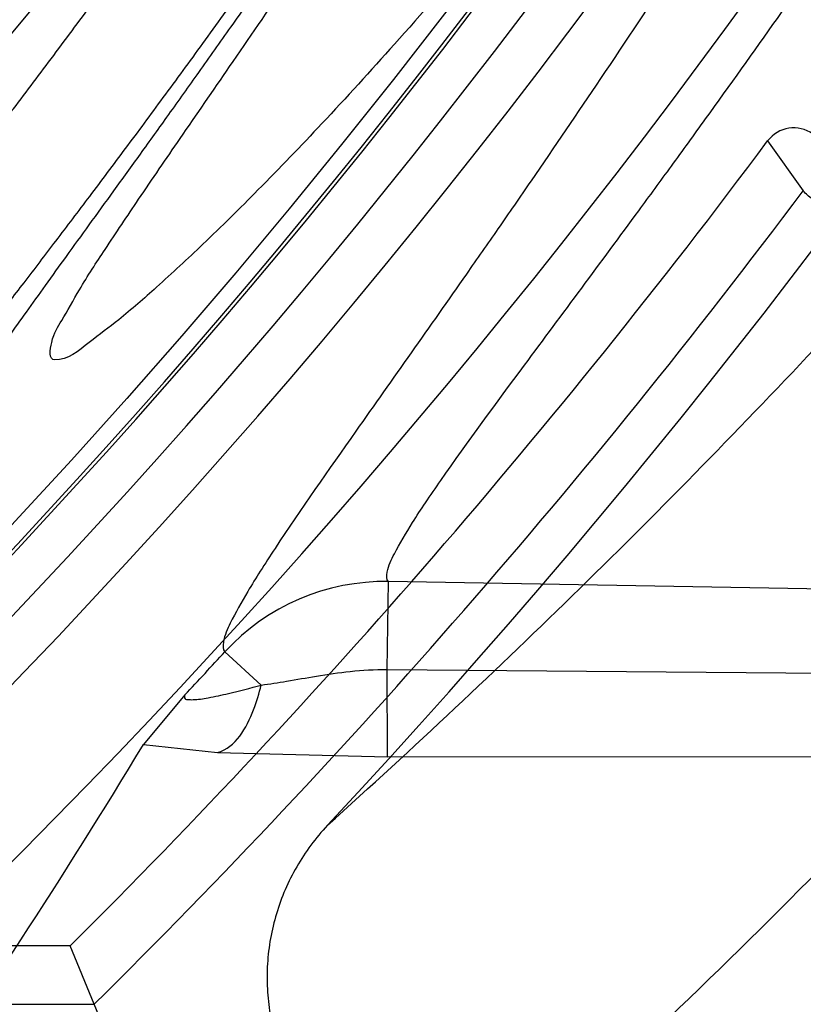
# Model space of a CAD drawing. Header units: millimetres. Extents: x 0 to 297, y 0 to 210.
# Tile 21 of 256: x 145.1869 to 145.2374, y 90.7348 to 90.7984. Entities that reach past the tile are written whole.
import ezdxf

# ---------------------------------------------------------------- set-up
doc = ezdxf.new("R2010")
doc.units = ezdxf.units.MM
doc.header["$LTSCALE"] = 16.335
doc.layers.get('0').update_dxf_attribs({"linetype": 'CONTINUOUS'})
for name, color, linetype in [('01_GLOBAL', 7, 'CONTINUOUS'), ('INTFCLR_1', 7, 'CONTINUOUS'), ('INTFCLR_144815', 7, 'CONTINUOUS')]:
    doc.layers.add(name, color=color, linetype=linetype)

msp = doc.modelspace()

# ---------------------------------------------------------------- linework, layer by layer
at = {"color": 7, "linetype": 'Continuous'}
msp.add_circle((145.8748034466, 92.1344639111), 2.66, dxfattribs=at)
at = {"color": 9, "linetype": 'Continuous'}
msp.add_arc((145.8748034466, 92.1344639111), 2.6259090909, 182.9674534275, 267.0325465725, dxfattribs=at)
at = {"layer": '01_GLOBAL', "color": 7, "linetype": 'Continuous'}
msp.add_circle((145.8748034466, 92.1344639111), 2.695, dxfattribs=at)
at = {"layer": 'INTFCLR_1', "color": 6, "linetype": 'Continuous'}
for radius in [0.4224162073, 0.4014439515]:
    msp.add_arc((144.8596077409, 91.07026820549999), radius, 270, 90.00000002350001, dxfattribs=at)
for points, knots in [([(145.1350652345, 91.37126820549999), (145.1342109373, 91.37126820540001), (145.1357546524, 91.3683275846), (145.1370803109, 91.3667054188), (145.1392467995, 91.36385886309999), (145.1419201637, 91.3606392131), (145.145337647, 91.3565301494), (145.149332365, 91.3517583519), (145.1536170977, 91.34656836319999), (145.1578478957, 91.34135293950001), (145.1617862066, 91.3363852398), (145.1654017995, 91.331722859), (145.1686896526, 91.3273862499), (145.1716611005, 91.3233823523), (145.1743369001, 91.31970203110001), (145.176743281, 91.3163294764), (145.1789048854, 91.31324522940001), (145.1808385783, 91.31044103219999), (145.1825660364, 91.30789847), (145.1841084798, 91.3055965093), (145.185490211, 91.3035084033), (145.1867189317, 91.3016307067), (145.1878098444, 91.2999462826), (145.1887779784, 91.29843766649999), (145.1896459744, 91.2970737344), (145.1906214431, 91.2955292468), (145.191753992, 91.2937193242), (145.1928766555, 91.2919021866), (145.1938510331, 91.29030917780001), (145.1946912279, 91.28892487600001), (145.1956155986, 91.28738878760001), (145.1966371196, 91.28567497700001), (145.1977643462, 91.2837631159), (145.1990081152, 91.2816272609), (145.2003754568, 91.2792470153), (145.201880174, 91.2765873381), (145.2035347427, 91.2736120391), (145.2053542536, 91.2702751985), (145.2073580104, 91.2665186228), (145.2095596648, 91.2622861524), (145.2119715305, 91.25751282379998), (145.214608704, 91.2521191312), (145.2174929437, 91.2459939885), (145.220642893, 91.2390035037), (145.2240752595, 91.2309767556), (145.227802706, 91.2217082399), (145.2318351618, 91.21090431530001), (145.2361179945, 91.19831684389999), (145.2403681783, 91.18429274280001), (145.2442872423, 91.16942297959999), (145.2476657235, 91.15438159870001), (145.2504753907, 91.1392991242), (145.2527156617, 91.12423526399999), (145.2543982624, 91.1091876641), (145.2555287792, 91.0941918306), (145.256117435, 91.079233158), (145.2561708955, 91.0643352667), (145.2556951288, 91.0494844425), (145.2546936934, 91.0346826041), (145.2531693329, 91.01994161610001), (145.2511191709, 91.00523180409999), (145.2485428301, 90.9905728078), (145.2454275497, 90.9759328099), (145.2417708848, 90.9613303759), (145.2376203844, 90.94696810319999), (145.2332204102, 90.9335438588), (145.2288852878, 90.92162630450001), (145.2248596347, 90.9114479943), (145.2211587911, 90.90270194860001), (145.2177663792, 90.89512937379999), (145.2146668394, 90.8885329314), (145.2118379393, 90.8827508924), (145.2092594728, 90.87766290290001), (145.2069119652, 90.8731710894), (145.2047820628, 90.869201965), (145.2028538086, 90.86569136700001), (145.2011073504, 90.8625761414), (145.1995253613, 90.8598041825), (145.1980916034, 90.85733143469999), (145.1967959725, 90.8551286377), (145.1956290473, 90.85316932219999), (145.1945782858, 90.85142412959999), (145.1936278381, 90.84986076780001), (145.1927650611, 90.8484539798), (145.1919665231, 90.8471621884), (145.1911689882, 90.845881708), (145.1903111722, 90.84451464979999), (145.1893416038, 90.842982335), (145.1882509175, 90.8412749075), (145.1870226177, 90.8393719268), (145.1856376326, 90.83725116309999), (145.1840803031, 90.8348962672), (145.1823329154, 90.83229124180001), (145.1803729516, 90.82941478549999), (145.1781781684, 90.82624664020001), (145.1757236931, 90.82276863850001), (145.1729902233, 90.8189712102), (145.1699514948, 90.8148382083), (145.1665806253, 90.81035527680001), (145.1628687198, 90.8055344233), (145.1588145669, 90.8003903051), (145.1544498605, 90.7949847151), (145.149996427, 90.78957611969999), (145.1458273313, 90.78459071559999), (145.1422457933, 90.7802896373), (145.1394492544, 90.7769290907), (145.1371773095, 90.773959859), (145.1358081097, 90.7722873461), (145.134193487, 90.7692682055), (145.1350652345, 90.7692682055)], [0, 0, 0, 0, 0.0038604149, 0.007501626, 0.0124785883, 0.0188917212, 0.0268498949, 0.0364677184, 0.0470694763, 0.05724446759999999, 0.0668187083, 0.0757144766, 0.08390537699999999, 0.0914099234, 0.09824517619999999, 0.1044667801, 0.1101313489, 0.1152642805, 0.1198589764, 0.1240215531, 0.1277856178, 0.1311734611, 0.1341617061, 0.1368541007, 0.1392736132, 0.1414672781, 0.1451087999, 0.148921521, 0.1511192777, 0.1535471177, 0.1562389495, 0.1592204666, 0.1625628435, 0.1662680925, 0.1703891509, 0.1749670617, 0.1800766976, 0.185772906, 0.1921414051, 0.1993155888, 0.2073311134, 0.2163077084, 0.2264451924, 0.2379233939, 0.2509534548, 0.2658909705, 0.2830621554, 0.3030578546, 0.3259639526, 0.3492662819, 0.3725305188, 0.395610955, 0.4185782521, 0.4413347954, 0.4640172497, 0.4865192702, 0.5089682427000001, 0.5313242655, 0.5536477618, 0.5759939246, 0.5982772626, 0.6207472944, 0.6432362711, 0.6658996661, 0.6887559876, 0.7107777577, 0.7297237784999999, 0.7460531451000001, 0.7602331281, 0.7726347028, 0.7835467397, 0.7931663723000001, 0.8017211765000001, 0.8093215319, 0.8160683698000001, 0.8220757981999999, 0.8274205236, 0.83220661, 0.8364980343, 0.8403367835, 0.8437547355, 0.8468031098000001, 0.8495420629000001, 0.8520223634, 0.8542604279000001, 0.8564046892, 0.8588391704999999, 0.8615533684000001, 0.8645986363, 0.8679945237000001, 0.8717882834, 0.8760445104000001, 0.8807522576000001, 0.8859628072, 0.8917731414, 0.8981681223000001, 0.9051985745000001, 0.9129160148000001, 0.9213486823, 0.930543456, 0.9404096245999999, 0.9509435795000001, 0.9619432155, 0.9720502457, 0.9803711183, 0.9870628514, 0.9922716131, 0.9960607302, 1, 1, 1, 1]), ([(145.1350652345, 90.7692682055), (145.1360387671, 90.7692682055), (145.1377271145, 90.77040596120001), (145.1403228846, 90.77196865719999), (145.1432989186, 90.7741311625), (145.1469787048, 90.7769487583), (145.1513602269, 90.78054609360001), (145.156189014, 90.78473927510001), (145.1610884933, 90.78922212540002), (145.16571304, 90.7936532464), (145.1699506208, 90.7978753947), (145.1738079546, 90.80185999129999), (145.1773032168, 90.80558700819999), (145.1804624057, 90.8090520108), (145.1833068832, 90.8122538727), (145.1858602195, 90.8151948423), (145.1881553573, 90.8178946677), (145.1902110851, 90.8203591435), (145.1920499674, 90.8226010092), (145.1936917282, 90.8246337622), (145.195161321, 90.8264787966), (145.1964960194, 90.82817546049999), (145.197810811, 90.82986574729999), (145.1992115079, 90.83168840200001), (145.2006985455, 90.83364987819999), (145.2021699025, 90.8356183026), (145.203615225, 90.83757754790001), (145.2051191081, 90.8396441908), (145.2067839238, 90.8419664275), (145.2086446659, 90.8446056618), (145.2107239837, 90.8476123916), (145.2130437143, 90.8510414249), (145.2156231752, 90.85494957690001), (145.2184823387, 90.85940686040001), (145.2216518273, 90.8645112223), (145.2251614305, 90.87037537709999), (145.229038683, 90.8771369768), (145.2333125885, 90.884978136), (145.2380078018, 90.89411228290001), (145.2431555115, 90.9048590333), (145.2486552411, 90.91737134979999), (145.2541538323, 90.9312561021), (145.2592951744, 90.9458952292), (145.2638614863, 90.9607341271), (145.2678132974, 90.9756278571), (145.2711637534, 90.9905604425), (145.2739112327, 91.005452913), (145.2760779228, 91.0203457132), (145.2776685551, 91.03517539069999), (145.2786982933, 91.0499655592), (145.2791763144, 91.06470155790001), (145.2791102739, 91.0793859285), (145.2785051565, 91.09402740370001), (145.2773642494, 91.1086166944), (145.2756872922, 91.1231600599), (145.2734729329, 91.13765537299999), (145.2707211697, 91.1520804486), (145.2674209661, 91.16646759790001), (145.2635667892, 91.1807987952), (145.259139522, 91.19509062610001), (145.254151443, 91.2092704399), (145.2488018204, 91.2228033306), (145.2434345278, 91.23506080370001), (145.238408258, 91.245610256), (145.2338248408, 91.2545835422), (145.2296571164, 91.2622860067), (145.2258775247, 91.26893157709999), (145.2224553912, 91.2746994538), (145.2193628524, 91.2797261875), (145.216567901, 91.28412676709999), (145.2140471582, 91.2879848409), (145.2117761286, 91.29137679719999), (145.209737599, 91.2943566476), (145.2079066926, 91.2969818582), (145.20627007, 91.2992895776), (145.2048016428, 91.30132990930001), (145.203482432, 91.3031390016), (145.202221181, 91.30484800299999), (145.2009100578, 91.3066043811), (145.1994654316, 91.308515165), (145.1979774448, 91.3104559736), (145.1964846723, 91.3123763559), (145.1949729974, 91.31429626), (145.1933137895, 91.31637424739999), (145.1914604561, 91.3186591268), (145.1893845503, 91.3211745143), (145.1870661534, 91.32393108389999), (145.1844777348, 91.3269433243), (145.1815962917, 91.3302189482), (145.1783918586, 91.3337676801), (145.174841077, 91.3375879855), (145.1709238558, 91.34167041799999), (145.1666153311, 91.3459993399), (145.1619164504, 91.3505367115), (145.1569054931, 91.35515789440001), (145.1519289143, 91.3595100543), (145.1473729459, 91.36327579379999), (145.1435388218, 91.36622737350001), (145.1404516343, 91.3684830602), (145.1377826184, 91.3700958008), (145.1360568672, 91.37126820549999), (145.1350652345, 91.37126820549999)], [0, 0, 0, 0, 0.0042187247, 0.0081401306, 0.0133978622, 0.0200459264, 0.0282638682, 0.0379443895, 0.0477615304, 0.05703690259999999, 0.0656973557, 0.0736821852, 0.0810680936, 0.0878383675, 0.0940009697, 0.0996271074, 0.1047154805, 0.1093563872, 0.1135342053, 0.1172803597, 0.1206792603, 0.1237557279, 0.1266349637, 0.1299589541, 0.1337168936, 0.1373013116, 0.1406085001, 0.1442672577, 0.148377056, 0.1529904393, 0.1582606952, 0.164218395, 0.1709303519, 0.1785521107, 0.1871652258, 0.1969659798, 0.2081658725, 0.2209392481, 0.2356613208, 0.2526660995, 0.2725685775, 0.2948769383, 0.3173640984, 0.3397873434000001, 0.3621386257, 0.3841211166, 0.4060891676, 0.4277469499, 0.4493218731, 0.470705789, 0.4919793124, 0.5131981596, 0.5343255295, 0.5554668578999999, 0.5765984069, 0.5977513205, 0.6189954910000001, 0.6402209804, 0.6617015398, 0.6832900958, 0.7050415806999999, 0.7268239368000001, 0.7463339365, 0.7630160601, 0.7774553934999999, 0.7899931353, 0.8009638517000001, 0.8105830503, 0.8190545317, 0.8265380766, 0.8331730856, 0.8390248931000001, 0.8442268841, 0.8488182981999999, 0.8528943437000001, 0.8564866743, 0.8597116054, 0.8625968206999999, 0.8656908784, 0.8692094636, 0.8729771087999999, 0.8762884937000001, 0.879749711, 0.8835661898, 0.8878115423, 0.8924986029, 0.8976989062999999, 0.9034198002, 0.9097088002, 0.9166034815, 0.9241390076, 0.9323094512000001, 0.9411199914, 0.9506041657, 0.9606137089, 0.9706541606, 0.9792553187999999, 0.9862062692, 0.9916647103, 0.9957028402, 1, 1, 1, 1])]:
    msp.add_open_spline(points, degree=3, knots=knots, dxfattribs=at)
at = {"layer": 'INTFCLR_1', "color": 9, "linetype": 'Continuous'}
for points, knots in [([(145.212649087, 91.20079273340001), (145.2158606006, 91.1916133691), (145.2216925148, 91.17275051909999), (145.227244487, 91.14850505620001), (145.2299856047, 91.13231217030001), (145.2310878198, 91.1246731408), (145.2317778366, 91.1195330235), (145.2334659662, 91.1053734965), (145.2350886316, 91.0820240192), (145.2348602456, 91.05859168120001), (145.2340091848, 91.0442662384), (145.2336200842, 91.0390385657), (145.2329629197, 91.0312582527), (145.2311506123, 91.014691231), (145.226931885, 90.9897129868), (145.2217743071, 90.96897061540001), (145.21827327, 90.95706637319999), (145.2168531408, 90.95239822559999), (145.2142959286, 90.94439071), (145.2088936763, 90.92893413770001), (145.2002622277, 90.9078650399), (145.191382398, 90.889773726), (145.1856550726, 90.87921407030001), (145.1835773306, 90.87548959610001), (145.1804900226, 90.8700559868), (145.1738400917, 90.85885693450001), (145.1632874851, 90.84274118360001), (145.150351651, 90.825149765), (145.1410235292, 90.8136739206), (145.1356460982, 90.8073751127), (145.133618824, 90.8050242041), (145.1301975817, 90.8011139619), (145.1238773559, 90.79407797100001), (145.116999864, 90.78674904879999), (145.1107938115, 90.7802602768), (145.1070749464, 90.7763568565), (145.1041227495, 90.77316960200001), (145.102218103, 90.77096320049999), (145.1011689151, 90.7695684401), (145.1007337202, 90.76882832), (145.1004699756, 90.7682973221), (145.1005812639, 90.76760633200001), (145.1020539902, 90.7679067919), (145.1036740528, 90.7686832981), (145.1066075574, 90.7702692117), (145.1094057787, 90.7720516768), (145.1117034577, 90.7735828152), (145.1131778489, 90.7745966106), (145.1156556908, 90.7763307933), (145.1196186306, 90.7792322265), (145.1251563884, 90.7835370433), (145.1334349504, 90.7903494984), (145.1408444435, 90.7969946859), (145.1473278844, 90.8032123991), (145.1519747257, 90.8077983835), (145.1603493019, 90.8164330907), (145.1722854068, 90.829897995), (145.1863008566, 90.84780070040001), (145.1963364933, 90.86246668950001), (145.2023017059, 90.87200498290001), (145.2045040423, 90.8756288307), (145.2078179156, 90.8811890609), (145.2148947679, 90.89367373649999), (145.2249952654, 90.9139386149), (145.2319439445, 90.9308745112), (145.2351676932, 90.9396466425)], [0, 0, 0, 0, 0.0419354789, 0.08505031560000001, 0.1071497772, 0.1127379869, 0.1183317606, 0.1295131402, 0.1742263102, 0.2191466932, 0.230445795, 0.2361065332, 0.241751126, 0.2641147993, 0.3079545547, 0.3508736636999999, 0.3561840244, 0.3614616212, 0.3719139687, 0.3924297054, 0.4320526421, 0.4700131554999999, 0.4792642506, 0.483852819, 0.4884035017, 0.5062126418, 0.5400088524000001, 0.5714206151, 0.6003317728, 0.6037560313, 0.6071340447, 0.6137178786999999, 0.6261602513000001, 0.6479155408, 0.6570536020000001, 0.6648783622, 0.6711643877, 0.6757843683, 0.6774462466, 0.6786751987, 0.6794900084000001, 0.6799813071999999, 0.6813020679, 0.6842478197, 0.6888651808, 0.6950795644, 0.6987591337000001, 0.70073729, 0.7027989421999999, 0.7117993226, 0.7219139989, 0.7330405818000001, 0.7580265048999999, 0.7648041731, 0.7717766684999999, 0.7861782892, 0.816667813, 0.8493175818, 0.8841610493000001, 0.8932352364, 0.8978283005, 0.9024468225, 0.9211469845, 0.9596997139, 1, 1, 1, 1]), ([(145.1053256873, 90.7692681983), (145.1051880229, 90.769268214), (145.1048509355, 90.76933467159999), (145.1048682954, 90.769940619), (145.1052289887, 90.77056403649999), (145.1058526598, 90.7714906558), (145.1068032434, 90.77264391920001), (145.1086356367, 90.7747211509), (145.110803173, 90.77699248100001), (145.113215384, 90.7794781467), (145.1159839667, 90.7823058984), (145.1217014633, 90.7881297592), (145.1287122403, 90.7954132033), (145.1351564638, 90.80240928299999), (145.1386445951, 90.8062976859), (145.1407113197, 90.80863540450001), (145.1461908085, 90.8148961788), (145.1556953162, 90.8263034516), (145.1688811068, 90.84380018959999), (145.1796415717, 90.85983729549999), (145.1864241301, 90.8709859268), (145.1895721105, 90.87639380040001), (145.1916900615, 90.880099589), (145.1975256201, 90.89060172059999), (145.2065751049, 90.908597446), (145.2153782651, 90.92957264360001), (145.2208882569, 90.944962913), (145.2234958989, 90.95293463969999), (145.2249438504, 90.95758139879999), (145.2285119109, 90.9694259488), (145.2337695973, 90.990067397), (145.2380725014, 91.0149380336), (145.2399207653, 91.03143377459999), (145.2405908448, 91.039179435), (145.2409875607, 91.0443834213), (145.241855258, 91.0586434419), (145.2420882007, 91.0819727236), (145.2404334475, 91.1052173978), (145.2387124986, 91.1193107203), (145.238008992, 91.12442738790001), (145.2368850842, 91.1320325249), (145.2340893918, 91.1481566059), (145.2284266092, 91.1722973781), (145.222482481, 91.1910649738), (145.2192099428, 91.2001967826)], [0, 0, 0, 0, 0.0008731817, 0.001718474, 0.0032338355, 0.0055641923, 0.008732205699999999, 0.0127298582, 0.0231213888, 0.0286463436, 0.0346993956, 0.04822263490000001, 0.0804125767, 0.0988155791, 0.1085508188, 0.1135449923, 0.1186070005, 0.1613231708, 0.2076862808, 0.2575123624, 0.2837454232, 0.2904461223, 0.2972015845, 0.3108183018, 0.3666504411, 0.4248609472, 0.4549769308, 0.4703146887, 0.4780576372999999, 0.4858477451, 0.5487776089, 0.6130123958, 0.6457680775, 0.6540347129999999, 0.6623246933, 0.6788711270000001, 0.74464742, 0.8101273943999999, 0.8265053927, 0.8346996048, 0.8428861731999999, 0.8752668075, 0.9384714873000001, 1, 1, 1, 1]), ([(145.2417743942, 90.9403696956), (145.2384946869, 90.93163998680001), (145.2314239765, 90.9147844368), (145.2211560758, 90.8946339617), (145.2139644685, 90.8822223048), (145.2105957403, 90.8766924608), (145.2083561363, 90.8730870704), (145.2022867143, 90.8635921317), (145.1920758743, 90.8489934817), (145.1778239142, 90.8311808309), (145.1656903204, 90.8177857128), (145.1571787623, 90.8091953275), (145.152454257, 90.8046307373), (145.1458582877, 90.79843762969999), (145.1383224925, 90.7918199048), (145.1299078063, 90.7850365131), (145.1242775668, 90.780747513), (145.1202493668, 90.77785586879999), (145.1177315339, 90.77612747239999), (145.1162319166, 90.7751153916), (145.1129973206, 90.77300512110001), (145.1096283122, 90.77089666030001), (145.106516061, 90.7695293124), (145.1056598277, 90.7692681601), (145.1053256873, 90.7692681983)], [0, 0, 0, 0, 0.1254333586, 0.2455838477, 0.3039242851, 0.3183395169, 0.3326778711, 0.3610127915, 0.4699119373, 0.572102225, 0.6676664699, 0.7128530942, 0.7347412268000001, 0.7560248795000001, 0.8345501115, 0.8695520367, 0.9013904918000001, 0.9297392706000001, 0.9362356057, 0.9424699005, 0.9540693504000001, 0.9882335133, 0.9955056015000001, 1, 1, 1, 1])]:
    msp.add_open_spline(points, degree=3, knots=knots, dxfattribs=at)
at = {"layer": 'INTFCLR_144815', "color": 9, "linetype": 'Continuous'}
for p, q in [((145.2351509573, 90.79053093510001), (145.2374496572, 90.7873176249)), ((145.2106038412, 90.7564114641), (145.2107031, 90.762096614)), ((145.4045793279, 90.7587117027), (145.2107031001, 90.762096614)), ((145.2001506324, 90.7575674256), (145.2024903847, 90.75541896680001)), ((145.2106267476, 90.7507892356), (145.2106038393, 90.7564114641)), ((145.210603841, 90.7564114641), (145.3950393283, 90.7548776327)), ((145.1948869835, 90.7515869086), (145.1996771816, 90.7510678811)), ((145.1996771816, 90.7510678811), (145.2106267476, 90.7507892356)), ((145.2106267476, 90.7507892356), (145.3833866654, 90.7509272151)), ((145.1611205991, 90.7348122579), (145.1917144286, 90.7348122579))]:
    msp.add_line(p, q, dxfattribs=at)
at = {"layer": 'INTFCLR_144815', "color": 6, "linetype": 'Continuous'}
for p, q in [((145.1975699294, 90.7547800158), (145.1948869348, 90.7515869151)), ((145.1901625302, 90.73857680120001), (145.1808844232, 90.73857680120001)), ((145.1917144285, 90.7348122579), (145.1901625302, 90.7385768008))]:
    msp.add_line(p, q, dxfattribs=at)
for radius in [0.4466793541, 0.4256665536]:
    msp.add_circle((144.8596077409, 91.07026820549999), radius, dxfattribs=at)
for centre, radius, start, end in [((144.8596077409, 91.07026820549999), 0.6157754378, 313.9937911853, 154.5150993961), ((144.8596077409, 91.07026820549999), 0.5947754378, 312.9543589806, 154.5144414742), ((144.8596077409, 91.07026820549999), 0.5751005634, 282.2440355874, 71.2863570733), ((144.8596077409, 91.07026820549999), 0.4537777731, 308.490992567, 51.50900743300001), ((144.8596077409, 91.07026820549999), 0.4747905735, 316.9838592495, 43.0161407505), ((144.8596077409, 91.07026820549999), 0.4480128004, 313.9992414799, 46.00075850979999), ((144.8596077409, 91.07026820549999), 0.4169682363, 295.6072723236, 334.3927276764), ((144.8596077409, 91.07026820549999), 0.3959554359, 297.0737153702, 332.9262846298), ((145.2368340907, 90.78927519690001), 0.0020999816, 53.97219365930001, 143.2744431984), ((144.8596077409, 91.07026820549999), 0.4682794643, 314.9016631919, 323.3180519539), ((144.8596077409, 91.07026820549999), 0.5477895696, 309.5878226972, 323.4121773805), ((142.7666302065, 89.7378617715), 2.6220116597, 21.5241419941, 22.3475306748)]:
    msp.add_arc(centre, radius, start, end, dxfattribs=at)
at = {"layer": 'INTFCLR_144815', "color": 9, "linetype": 'Continuous'}
for centre, radius, start, end in [((144.8596077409, 91.07026820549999), 0.5712784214, 292.4997540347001, 54.0964566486), ((144.8596102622, 91.0702693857), 0.5153523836, 292.4997540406, 54.09645665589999), ((144.8596257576, 91.0702725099), 0.5066391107, 311.2505121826, 48.7494878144), ((144.859607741, 91.07026820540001), 0.4617768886, 314.0862202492, 45.9137797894), ((144.8596077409, 91.07026820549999), 0.450734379, 313.8592910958, 46.1407088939), ((144.8596077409, 91.07026820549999), 0.4477854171, 314.0319604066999, 45.9680396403), ((144.8596077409, 91.07026820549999), 0.5830188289, 203.8266800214, 313.0809380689), ((144.8596077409, 91.07026820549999), 0.590019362, 203.8278898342, 312.5732768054), ((144.8596077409, 91.07026820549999), 0.6110177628, 203.8266800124, 319.1799903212), ((144.859607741, 91.07026820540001), 0.4720440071, 314.7125410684, 323.1719395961), ((144.856520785, 91.1356506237), 0.5236497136, 311.9772585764, 316.8660505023), ((144.8596077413, 91.07026820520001), 0.5069960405, 313.0638327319, 323.1640956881), ((144.859607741, 91.07026820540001), 0.5090729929, 309.832493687, 323.1675063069), ((144.8562351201, 91.12190255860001), 0.537876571, 312.1945882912, 318.3797053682), ((145.2104630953, 90.7480981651), 0.0140004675, 89.0177529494, 137.4407735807), ((144.8596077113, 91.070268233), 0.4623324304, 316.9697868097, 317.4405449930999), ((144.8596077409, 91.07026820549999), 0.5440250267, 309.724476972, 323.2755230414)]:
    msp.add_arc(centre, radius, start, end, dxfattribs=at)
at = {"layer": 'INTFCLR_144815', "color": 6, "linetype": 'Continuous'}
msp.add_ellipse((144.8596077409, 90.9670073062), major_axis=(0, 0.4080553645), ratio=0.9674516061, start_param=-2.2743411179, end_param=-2.1269453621, dxfattribs=at)
for points, knots in [([(145.1715348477, 90.75876832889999), (145.1712150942, 90.75877420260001), (145.1712119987, 90.7600066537), (145.1717859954, 90.7606973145), (145.1723169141, 90.76165810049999), (145.1728921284, 90.7625179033), (145.1735763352, 90.7635211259), (145.1743814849, 90.7646468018), (145.17530592, 90.76590735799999), (145.1763525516, 90.7673048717), (145.1775225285, 90.7688449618), (145.1788179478, 90.77053327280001), (145.1802417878, 90.7723776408), (145.1817966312, 90.7743857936), (145.1834827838, 90.77656326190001), (145.1852973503, 90.77891214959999), (145.1872357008, 90.7814329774), (145.189295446, 90.7841297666), (145.1914790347, 90.78701356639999), (145.1937896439, 90.79009740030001), (145.1962240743, 90.79338687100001), (145.1987743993, 90.7968818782), (145.2014309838, 90.8005803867), (145.2041860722, 90.8044833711), (145.2070298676, 90.8085892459), (145.2099514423, 90.81289490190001), (145.2129388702, 90.817395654), (145.215979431, 90.8220852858), (145.2190598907, 90.8269562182), (145.2221667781, 90.8319996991), (145.2252866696, 90.83720604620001), (145.2284064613, 90.84256492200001), (145.2315136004, 90.8480656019), (145.2345962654, 90.8536972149), (145.2376434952, 90.8594489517), (145.2406452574, 90.8653102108), (145.2435925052, 90.8712707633), (145.2464771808, 90.87732085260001), (145.2492921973, 90.8834512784), (145.2520314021, 90.8896534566), (145.2546894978, 90.8959194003), (145.2572619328, 90.9022416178), (145.2597453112, 90.9086143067), (145.2621317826, 90.9150187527), (145.2644188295, 90.921447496), (145.2666074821, 90.927902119), (145.2687002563, 90.9343905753), (145.2706975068, 90.94091510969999), (145.2725965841, 90.9474676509), (145.2743963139, 90.9540444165), (145.2760946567, 90.9606370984), (145.2776905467, 90.96723941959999), (145.2791843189, 90.97385019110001), (145.2805765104, 90.98046922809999), (145.2818676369, 90.98709652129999), (145.2830580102, 90.9937313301), (145.2841477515, 91.0003718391), (145.2851369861, 91.0070158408), (145.2860260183, 91.01366199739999), (145.2868152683, 91.0203099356), (145.2875051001, 91.02695916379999), (145.2880958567, 91.0336093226), (145.2885878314, 91.04025993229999), (145.2889813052, 91.0469109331), (145.289276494, 91.0535620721), (145.2894735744, 91.06021341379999), (145.2895726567, 91.0668647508), (145.2895738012, 91.0735161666), (145.2894770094, 91.0801674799), (145.2892822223, 91.0868188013), (145.2889893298, 91.09346994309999), (145.2885981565, 91.1001209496), (145.2881084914, 91.1067715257), (145.2875200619, 91.1134215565), (145.2868325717, 91.1200706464), (145.2860456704, 91.126718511), (145.2851589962, 91.13336461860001), (145.2841721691, 91.14000833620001), (145.2830848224, 91.14664879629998), (145.2818965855, 91.15328508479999), (145.2806070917, 91.15991620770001), (145.2792161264, 91.166540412), (145.2777236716, 91.17315528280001), (145.27612979, 91.1797584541), (145.2744344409, 91.18634824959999), (145.2726374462, 91.1929236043), (145.2707388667, 91.19948263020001), (145.2687392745, 91.2060219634), (145.2666397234, 91.21253728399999), (145.2644415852, 91.2190240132), (145.2621464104, 91.2254777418), (145.2597562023, 91.23189351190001), (145.2572735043, 91.2382657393), (145.2547014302, 91.2445882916), (145.2520437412, 91.25085444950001), (145.2493049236, 91.25705687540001), (145.2464902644, 91.26318759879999), (145.2436059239, 91.26923801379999), (145.240658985, 91.2751989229), (145.2376574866, 91.2810606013), (145.2346104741, 91.28681281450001), (145.231527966, 91.2924449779), (145.2284209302, 91.2979462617), (145.2253011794, 91.30330580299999), (145.2221812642, 91.3085128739), (145.2190742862, 91.31355713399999), (145.2159936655, 91.3184289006), (145.2129528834, 91.323119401), (145.209965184, 91.3276210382), (145.207043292, 91.331927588), (145.2041991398, 91.3360343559), (145.2014436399, 91.33993825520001), (145.1987864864, 91.3436378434), (145.1962360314, 91.34713327), (145.1937992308, 91.35042615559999), (145.1914816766, 91.3535193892), (145.1892876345, 91.3564169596), (145.1872201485, 91.3591237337), (145.1852811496, 91.36164526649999), (145.1834716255, 91.3639875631), (145.1817917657, 91.36615689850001), (145.1802410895, 91.36815967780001), (145.1788186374, 91.3700022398), (145.1775230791, 91.3716907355), (145.1763528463, 91.3732311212), (145.1753062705, 91.37462867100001), (145.1743814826, 91.3758893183), (145.1735770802, 91.3770151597), (145.1728902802, 91.378018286), (145.1723225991, 91.3788786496), (145.1718630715, 91.3796692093), (145.171402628, 91.38041122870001), (145.1710534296, 91.38175923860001), (145.1715348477, 91.38176808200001)], [0, 0, 0, 0, 0.0014103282, 0.0032894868, 0.0045784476, 0.006109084, 0.0078878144, 0.009921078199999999, 0.0122159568, 0.0147800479, 0.0176210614, 0.0207450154, 0.0241645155, 0.0278962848, 0.0319450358, 0.0363094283, 0.0409856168, 0.0459681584, 0.0512740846, 0.0569372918, 0.0629614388, 0.06932079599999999, 0.0760170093, 0.0830428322, 0.09038864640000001, 0.09804223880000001, 0.1059886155, 0.1142106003, 0.1226891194, 0.1314036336, 0.1403327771, 0.1494548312, 0.1587482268, 0.1681920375, 0.1777662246, 0.1874518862, 0.1972313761, 0.2070885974, 0.2170088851, 0.2269790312, 0.2369874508, 0.247023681, 0.2570780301, 0.2671479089, 0.2771627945, 0.2871678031, 0.297203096, 0.3072268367, 0.3172573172, 0.3272873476, 0.3372951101, 0.3472786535, 0.3572404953, 0.3671820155, 0.3771057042, 0.38701475, 0.3969071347, 0.4067804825, 0.4166362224, 0.4264761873, 0.4363022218, 0.4461151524, 0.4559173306, 0.4657100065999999, 0.4754958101, 0.4852761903, 0.4950537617, 0.5048299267, 0.514607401, 0.5243876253, 0.5341732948, 0.5439658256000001, 0.5537677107, 0.5635801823, 0.5734055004, 0.5832449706, 0.5931003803, 0.6029729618, 0.6128636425, 0.6227732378, 0.6327028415, 0.6426530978, 0.6526214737, 0.6626060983, 0.6726078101, 0.6826271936, 0.6926651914, 0.7027189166, 0.7127821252, 0.7228511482, 0.7329216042, 0.7429877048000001, 0.7530428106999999, 0.7630790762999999, 0.7730874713, 0.7830577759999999, 0.7929782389, 0.8028356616, 0.8126154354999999, 0.8223014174, 0.8318761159, 0.8413205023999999, 0.8506146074, 0.8597374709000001, 0.8686675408, 0.8773831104, 0.8858627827, 0.8940860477, 0.9020337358, 0.9096886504, 0.9170358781, 0.9240630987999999, 0.9307608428, 0.9371226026, 0.9431446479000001, 0.9488258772, 0.9541674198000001, 0.9591725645, 0.9638462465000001, 0.9681947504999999, 0.9722253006, 0.9759458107, 0.979364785, 0.9824904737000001, 0.9853313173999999, 0.9878955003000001, 0.9901906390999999, 0.9922241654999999, 0.994002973, 0.9955336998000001, 0.9968227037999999, 0.9978766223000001, 1, 1, 1, 1]), ([(145.1816919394, 91.37126820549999), (145.1813689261, 91.37126820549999), (145.181354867, 91.37002508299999), (145.1818990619, 91.3693135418), (145.1824036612, 91.36833271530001), (145.1829511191, 91.36745360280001), (145.1836029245, 91.3664285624), (145.1843702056, 91.3652784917), (145.1852510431, 91.3639914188), (145.1862478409, 91.3625655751), (145.1873615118, 91.36099545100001), (145.1885933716, 91.3592761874), (145.1899443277, 91.35740242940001), (145.1914151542, 91.3553685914), (145.1930061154, 91.3531691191), (145.1947171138, 91.3507983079), (145.1965473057, 91.3482507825), (145.1984952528, 91.34552127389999), (145.2005585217, 91.3426051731), (145.2027337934, 91.33949840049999), (145.2050166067, 91.3361978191), (145.207401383, 91.33270127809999), (145.2098813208, 91.32900788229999), (145.2124484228, 91.3251181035), (145.2150935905, 91.3210338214), (145.2178067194, 91.3167583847), (145.2205768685, 91.3122965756), (145.2233924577, 91.30765452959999), (145.2262415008, 91.3028395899), (145.2291118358, 91.297860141), (145.2319913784, 91.29272536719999), (145.2348683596, 91.2874449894), (145.2377314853, 91.2820290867), (145.2405700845, 91.276487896), (145.2433742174, 91.27083163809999), (145.2461347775, 91.26507030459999), (145.2488435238, 91.25921354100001), (145.2514930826, 91.25327056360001), (145.2540769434, 91.2472500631), (145.2565894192, 91.2411601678), (145.2590255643, 91.23500850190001), (145.2613812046, 91.2288019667), (145.2636527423, 91.2225470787), (145.2658372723, 91.2162495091), (145.2679322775, 91.20991477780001), (145.2699358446, 91.203547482), (145.2718463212, 91.1971521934), (145.2736625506, 91.19073257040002), (145.275383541, 91.18429233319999), (145.2770086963, 91.1778343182), (145.2785375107, 91.171361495), (145.2799697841, 91.1648759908), (145.281305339, 91.1583801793), (145.282544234, 91.1518756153), (145.2836865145, 91.14536413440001), (145.2847323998, 91.1388467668), (145.285682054, 91.13232495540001), (145.2865357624, 91.12579938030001), (145.2872937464, 91.1192711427), (145.2879563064, 91.1127405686), (145.2885236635, 91.10620849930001), (145.2889960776, 91.09967506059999), (145.2893737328, 91.0931409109), (145.2896568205, 91.0866060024), (145.2898454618, 91.0800708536), (145.2899397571, 91.0735353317), (145.2899397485, 91.06699989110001), (145.2898454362, 91.0604643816), (145.2896567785, 91.0539292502), (145.2893736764, 91.04739438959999), (145.2889960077, 91.040860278), (145.2885235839, 91.034326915), (145.2879562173, 91.0277949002), (145.2872936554, 91.02126443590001), (145.2865356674, 91.0147362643), (145.2856819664, 91.00821082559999), (145.2847323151, 91.0016890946), (145.283686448, 90.99517188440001), (145.2825441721, 90.98866045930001), (145.2813053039, 90.98215605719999), (145.2799697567, 90.9756602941), (145.2785375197, 90.9691749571), (145.277008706, 90.9627021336), (145.2753835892, 90.95624426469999), (145.2736625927, 90.9498039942), (145.2718464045, 90.94338450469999), (145.2699359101, 90.9369891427), (145.2679323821, 90.9306219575), (145.2658373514, 90.9242871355), (145.2636528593, 90.9179896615), (145.2613812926, 90.91173468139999), (145.2590256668, 90.9055281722), (145.2565895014, 90.8993764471), (145.2540770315, 90.8932865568), (145.2514931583, 90.8872660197), (145.2488435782, 90.8813229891), (145.2461348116, 90.8754661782), (145.2433742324, 90.86970480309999), (145.2405700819, 90.8640485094), (145.2377314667, 90.8585072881), (145.2348683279, 90.85309136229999), (145.2319913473, 90.8478109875), (145.2291118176, 90.8426762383), (145.2262415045, 90.8376968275), (145.2233924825, 90.83288192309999), (145.220576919, 90.8282399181), (145.2178068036, 90.8237781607), (145.2150937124, 90.8195027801), (145.2124485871, 90.8154185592), (145.2098815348, 90.8115288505), (145.2074016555, 90.8078355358), (145.2050169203, 90.8043390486), (145.2027341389, 90.801038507), (145.2005588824, 90.79793175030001), (145.1984956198, 90.7950156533), (145.1965476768, 90.79228614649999), (145.1947174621, 90.7897385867), (145.1930064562, 90.7873677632), (145.1914154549, 90.7851682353), (145.1899446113, 90.7831343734), (145.1885936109, 90.781260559), (145.1873617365, 90.77954126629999), (145.1862480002, 90.77797109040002), (145.1852512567, 90.77654520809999), (145.1843701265, 90.7752581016), (145.1836036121, 90.77410794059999), (145.1829493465, 90.7730830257), (145.1824091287, 90.7722033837), (145.1819724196, 90.77139682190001), (145.1815362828, 90.7706332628), (145.1812048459, 90.7692682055), (145.1816919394, 90.7692682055)], [0, 0, 0, 0, 0.0014863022, 0.0034583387, 0.00480742, 0.0064070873, 0.008263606, 0.0103831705, 0.0127725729, 0.0154385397, 0.018388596, 0.0216299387, 0.0251705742, 0.0290176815, 0.0331791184, 0.0376612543, 0.0424708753, 0.0476126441, 0.053091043, 0.05890788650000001, 0.0650637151, 0.071556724, 0.0783824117, 0.08553378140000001, 0.09300120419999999, 0.1007725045, 0.1088330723, 0.1171662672, 0.125753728, 0.1345758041, 0.1436120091, 0.1528416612, 0.1622443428, 0.1717998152, 0.1814887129, 0.1912927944, 0.2011949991, 0.2111795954, 0.2212322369, 0.2313400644, 0.2414915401, 0.251676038, 0.2618853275, 0.272110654, 0.2823462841, 0.2925853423, 0.3028240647, 0.3130572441, 0.3232827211, 0.3334966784, 0.3436983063, 0.353884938, 0.364056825, 0.3742120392, 0.3843517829, 0.3944749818, 0.4045834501, 0.4146764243, 0.4247563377, 0.4348229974, 0.4448791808, 0.4549248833, 0.4649631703, 0.4749943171, 0.4850215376, 0.4950452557, 0.505068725, 0.5150924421, 0.5251196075, 0.5351507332, 0.5451888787, 0.5552345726, 0.5652905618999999, 0.5753571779, 0.5854368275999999, 0.5955298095, 0.6056379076, 0.615761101, 0.6259004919, 0.6360558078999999, 0.6462271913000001, 0.6564139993, 0.6666151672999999, 0.6768294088, 0.6870543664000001, 0.6972879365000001, 0.7075261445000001, 0.7177656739, 0.7280008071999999, 0.7382265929, 0.7484354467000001, 0.7586203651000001, 0.7687717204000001, 0.7788795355, 0.7889322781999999, 0.7989169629, 0.8088192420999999, 0.8186233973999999, 0.8283123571, 0.8378678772, 0.8472706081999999, 0.8565002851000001, 0.8655364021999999, 0.8743584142, 0.8829458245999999, 0.8912789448, 0.8993394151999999, 0.9071106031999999, 0.9145779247, 0.9217291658, 0.9285546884, 0.9350475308, 0.9412033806, 0.9470201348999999, 0.9524985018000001, 0.9576403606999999, 0.9624499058, 0.9669322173, 0.9710936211, 0.9749409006, 0.978481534, 0.9817230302, 0.984673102, 0.9873392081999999, 0.9897286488, 0.9918483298, 0.9937048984, 0.9953046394, 0.9966537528, 0.9977587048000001, 1, 1, 1, 1]), ([(145.2619187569, 91.0702682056), (145.2619187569, 91.0661356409), (145.2617972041, 91.0578659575), (145.2612501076, 91.0454634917), (145.2603370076, 91.0330607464), (145.2590551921, 91.0206586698), (145.2574020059, 91.0082592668), (145.2553745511, 90.99586623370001), (145.2529686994, 90.983485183), (145.2501810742, 90.971124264), (145.2470107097, 90.9587946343), (145.2434550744, 90.946512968), (145.2395175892, 90.93429876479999), (145.2352018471, 90.9221775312), (145.2305195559, 90.9101815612), (145.2254865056, 90.89834935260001), (145.2201294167, 90.8867289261), (145.2144851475, 90.8753763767), (145.2086034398, 90.86435830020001), (145.2025493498, 90.8537475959), (145.1964022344, 90.843622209), (145.1902548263, 90.8340614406), (145.1842079, 90.82513824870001), (145.1783638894, 90.8169126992), (145.1728175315, 90.80942519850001), (145.1676486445, 90.8026917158), (145.1629171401, 90.79670667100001), (145.1586605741, 90.7914457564), (145.1549015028, 90.7868678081), (145.1516394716, 90.7829300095), (145.1488735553, 90.77957647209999), (145.1465811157, 90.77677520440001), (145.1447678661, 90.77445192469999), (145.1433636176, 90.7726559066), (145.1424842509, 90.77114923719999), (145.1417601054, 90.7703139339), (145.1418564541, 90.7692682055), (145.1421340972, 90.7692682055)], [0, 0, 0, 0, 0.0373969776, 0.0748305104, 0.1123278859, 0.1499208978, 0.1876426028, 0.2255106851, 0.2635438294, 0.3017616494, 0.3401610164, 0.3787310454, 0.4174490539, 0.4562752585, 0.4951477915, 0.5339633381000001, 0.5726158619, 0.6109244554, 0.6486768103, 0.6856239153, 0.7214601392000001, 0.7558561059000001, 0.7884730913, 0.8189949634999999, 0.8471589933, 0.8727898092, 0.8958085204, 0.9161981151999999, 0.9340282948, 0.9494114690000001, 0.9624736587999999, 0.9733586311, 0.9821878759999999, 0.9890812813, 0.9941468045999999, 0.9974875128, 1, 1, 1, 1]), ([(145.1615550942, 90.75876832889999), (145.1612445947, 90.7587739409), (145.1612273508, 90.75997196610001), (145.1618093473, 90.76063833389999), (145.1623391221, 90.7615694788), (145.1629159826, 90.7624028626), (145.1636016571, 90.7633759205), (145.1644091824, 90.76446815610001), (145.165336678, 90.76569181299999), (145.1663871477, 90.7670488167), (145.1675618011, 90.76854473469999), (145.1688622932, 90.7701844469), (145.170290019, 90.7719735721), (145.1718464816, 90.7739182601), (145.1735329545, 90.77602503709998), (145.1753505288, 90.7783008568), (145.177299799, 90.7807527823), (145.1793809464, 90.7833881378), (145.1815932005, 90.7862138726), (145.1839344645, 90.78923609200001), (145.1864007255, 90.79245924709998), (145.1889860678, 90.79588603), (145.1916830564, 90.79951771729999), (145.1944830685, 90.8033544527), (145.1973763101, 90.80739509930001), (145.200351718, 90.8116368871), (145.2033970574, 90.8160752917), (145.2064992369, 90.82070421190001), (145.2096445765, 90.8255160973), (145.2128191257, 90.83050217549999), (145.2160089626, 90.83565269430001), (145.2192004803, 90.84095719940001), (145.2223806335, 90.84640480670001), (145.225537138, 90.8519844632), (145.2286586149, 90.8576851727), (145.2317346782, 90.86349617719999), (145.2347559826, 90.8694071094), (145.2377142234, 90.87540809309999), (145.2406021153, 90.8814898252), (145.2434133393, 90.8876436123), (145.2461424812, 90.8938613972), (145.2487849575, 90.9001357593), (145.2513369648, 90.9064599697), (145.2537953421, 90.9128278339), (145.2561575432, 90.9192337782), (145.258421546, 90.92567277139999), (145.2605857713, 90.9321402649), (145.2626490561, 90.9386322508), (145.2646105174, 90.94514498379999), (145.2664696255, 90.9516753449), (145.2682260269, 90.958220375), (145.269879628, 90.9647776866), (145.2714304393, 90.9713449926), (145.272878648, 90.97792049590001), (145.2742244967, 90.984502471), (145.2754683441, 90.99108963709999), (145.2766105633, 90.9976807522), (145.2776515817, 91.0042748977), (145.2785918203, 91.0108711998), (145.2794317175, 91.0174690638), (145.2801716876, 91.0240679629), (145.280812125, 91.0306675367), (145.2813533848, 91.0372674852), (145.2817957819, 91.04386761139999), (145.2821395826, 91.0504677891), (145.2823849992, 91.057067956), (145.2825321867, 91.0636680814), (145.2825648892, 91.06806835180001), (145.2825648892, 91.07026820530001)], [0, 0, 0, 0, 0.0027272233, 0.00637693, 0.0088871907, 0.0118720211, 0.0153444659, 0.0193180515, 0.02380733, 0.0288260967, 0.0343890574, 0.0405101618, 0.0472051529, 0.05449051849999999, 0.0623846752, 0.0709044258, 0.0800682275, 0.08989261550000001, 0.1003941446, 0.1115838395, 0.1234656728, 0.1360350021, 0.1492811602, 0.1631910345, 0.1777467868, 0.1929237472, 0.2086919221, 0.2250163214, 0.241858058, 0.2591751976, 0.2769240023, 0.2950599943, 0.3135389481, 0.3323178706, 0.3513557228, 0.3706138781, 0.3900565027, 0.40965088, 0.4293672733, 0.4491790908, 0.4690627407, 0.4889974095, 0.5089649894, 0.5289504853, 0.5489397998, 0.5689220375, 0.5888883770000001, 0.6088300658, 0.6287418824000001, 0.6486179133, 0.6684555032, 0.6882511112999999, 0.7080041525, 0.7277129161, 0.7473782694, 0.7670001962, 0.7865808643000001, 0.8061213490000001, 0.8256243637, 0.8450923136, 0.8645285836, 0.8839363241, 0.9033192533, 0.9226811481, 0.9420259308, 0.9613578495, 0.9806810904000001, 1, 1, 1, 1]), ([(145.1891690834, 90.7763964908), (145.1887851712, 90.776403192), (145.1889546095, 90.77791854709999), (145.1897315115, 90.7790594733), (145.1908843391, 90.7812084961), (145.1925602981, 90.78374182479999), (145.1947341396, 90.78700949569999), (145.1974252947, 90.7909271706), (145.2006308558, 90.79558203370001), (145.2042332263, 90.80084524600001), (145.2079731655, 90.8063906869), (145.2115725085, 90.811841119), (145.2148750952, 90.8169466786), (145.2178706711, 90.8216830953), (145.220574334, 90.82605046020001), (145.2230116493, 90.8300661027), (145.2251949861, 90.8337337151), (145.2271471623, 90.8370710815), (145.2288885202, 90.8400975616), (145.2304549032, 90.8428619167), (145.2319718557, 90.84557564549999), (145.2335082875, 90.8483650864), (145.235040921, 90.8511930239), (145.236458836, 90.8538494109), (145.2377089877, 90.8562252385), (145.2388113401, 90.858346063), (145.2397838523, 90.8602375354), (145.2406875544, 90.8620129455), (145.241596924, 90.8638183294), (145.2425851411, 90.8658013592), (145.2436776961, 90.86802049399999), (145.2448886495, 90.8705137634), (145.2462310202, 90.873321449), (145.2477173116, 90.876486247), (145.2493581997, 90.8800514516), (145.251170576, 90.88408150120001), (145.2531660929, 90.8886402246), (145.2553605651, 90.89380950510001), (145.2577752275, 90.8997015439), (145.2604300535, 90.90645553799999), (145.26333995, 90.914239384), (145.2665092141, 90.92323256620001), (145.2699429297, 90.9337048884), (145.27355238, 90.945747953), (145.2770962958, 90.9589566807), (145.2803400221, 90.97273768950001), (145.2831548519, 90.9866050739), (145.285532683, 91.000518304), (145.2874745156, 91.0144570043), (145.288982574, 91.0284284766), (145.2900557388, 91.0423936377), (145.2906967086, 91.0563451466), (145.290839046, 91.0656325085), (145.290839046, 91.07026820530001)], [0, 0, 0, 0, 0.0036397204, 0.0085369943, 0.0157954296, 0.0255088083, 0.0378134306, 0.0528137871, 0.0706279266, 0.09136563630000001, 0.1132788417, 0.1340284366, 0.1532798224, 0.1709168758, 0.1871507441, 0.2019689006, 0.2154440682, 0.2276101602, 0.2386187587, 0.2485421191, 0.257728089, 0.268088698, 0.2787291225, 0.288218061, 0.2966314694, 0.3041773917, 0.3108751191, 0.3167920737, 0.3230614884, 0.3300369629, 0.337794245, 0.3465081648, 0.3563110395, 0.3672939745, 0.3796510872, 0.3935134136, 0.4091801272, 0.426821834, 0.4467452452, 0.4695381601, 0.4956096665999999, 0.5255127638, 0.5599184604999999, 0.6000687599, 0.6446728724, 0.6895337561, 0.7342496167, 0.7787833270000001, 0.8233104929, 0.8676315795, 0.9119694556, 0.9560574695, 1, 1, 1, 1]), ([(145.3115000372, 91.07026820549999), (145.3115000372, 91.0656664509), (145.3113516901, 91.05645244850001), (145.3106831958, 91.042633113), (145.3095662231, 91.0288125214), (145.3079983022, 91.0150007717), (145.3059760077, 91.0012043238), (145.3034956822, 90.9874324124), (145.3005540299, 90.9736981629), (145.2971490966, 90.96001988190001), (145.2932813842, 90.9464221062), (145.2889552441, 90.9329363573), (145.2841806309, 90.9196025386), (145.2789753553, 90.9064700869), (145.2733674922, 90.8935989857), (145.2673981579, 90.8810602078), (145.2611238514, 90.8689352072), (145.2546184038, 90.8573142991), (145.2479729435, 90.8462925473), (145.2412937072, 90.8359640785), (145.2346967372, 90.8264141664), (145.2282996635, 90.8177110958), (145.2222127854, 90.80989981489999), (145.2165301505, 90.8029981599), (145.2113244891, 90.79699886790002), (145.2066450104, 90.7918714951), (145.2025199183, 90.78757659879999), (145.1989594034, 90.78405105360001), (145.1959636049, 90.78127604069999), (145.1935201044, 90.7791103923), (145.1913967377, 90.7775714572), (145.1900017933, 90.7763819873), (145.1891691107, 90.77639652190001)], [0, 0, 0, 0, 0.0421285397, 0.08434683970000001, 0.1266414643, 0.1690446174, 0.2115817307, 0.2542734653, 0.2971305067, 0.3401457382, 0.3832945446, 0.4265305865, 0.4697791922, 0.5129300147, 0.5558322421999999, 0.5982870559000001, 0.6400420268, 0.6807938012, 0.7201892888, 0.7578469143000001, 0.7933806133, 0.8264335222, 0.8567170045, 0.8840287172, 0.9082689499, 0.9294277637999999, 0.9475672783, 0.9627965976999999, 0.9752495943, 0.9850650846, 0.9923757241, 1, 1, 1, 1]), ([(145.2653849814, 90.7663112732), (145.2645834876, 90.7668946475), (145.2629811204, 90.7680628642), (145.2605882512, 90.76981253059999), (145.2582220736, 90.77154773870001), (145.255916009, 90.7732439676), (145.2536948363, 90.7748834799), (145.2515731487, 90.7764552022), (145.2495555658, 90.777955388), (145.2476526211, 90.77937617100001), (145.2458843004, 90.7807027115), (145.2442635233, 90.78192556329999), (145.2427989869, 90.7830375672), (145.2414957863, 90.7840352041), (145.2403640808, 90.7849090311), (145.2394167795, 90.785653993), (145.2386520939, 90.78625765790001), (145.2380214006, 90.7867967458), (145.2376060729, 90.78710689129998), (145.2374496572, 90.7873176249)], [0, 0, 0, 0, 0.0850694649, 0.1701700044, 0.2543802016, 0.3368686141, 0.4158314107, 0.4912896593, 0.5634549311, 0.6315853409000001, 0.6950838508, 0.7531538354, 0.8058178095, 0.8528824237, 0.8939992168, 0.9284978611, 0.9563453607, 0.9774789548, 1, 1, 1, 1]), ([(145.2067563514, 90.746364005), (145.2063773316, 90.7459577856), (145.2056657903, 90.7451020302), (145.2047537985, 90.74370751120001), (145.2040093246, 90.74222229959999), (145.2034419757, 90.7406678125), (145.2030583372, 90.7390660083), (145.2028621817, 90.7374390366), (145.2028545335, 90.7358089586), (145.2030338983, 90.73419708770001), (145.2033964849, 90.7326240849), (145.2039363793, 90.73110972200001), (145.2046457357, 90.7296727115), (145.2055149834, 90.7283305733), (145.206532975, 90.7270996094), (145.2076870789, 90.7259948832), (145.2089632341, 90.72503016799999), (145.210346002, 90.7242178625), (145.2118185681, 90.7235688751), (145.2133629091, 90.72309246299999), (145.2149594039, 90.7227960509), (145.2160426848, 90.72272220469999), (145.2165855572, 90.7227164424)], [0, 0, 0, 0, 0.0514138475, 0.102725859, 0.1538761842, 0.204816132, 0.2555260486, 0.3059645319, 0.3561326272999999, 0.4060417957, 0.4557148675, 0.5051829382, 0.5544885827, 0.6036835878, 0.6528264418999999, 0.7019773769, 0.7511954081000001, 0.8005371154, 0.8500526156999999, 0.8997828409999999, 0.9497593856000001, 1, 1, 1, 1]), ([(145.1936737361, 90.6893458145), (145.1934029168, 90.6900653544), (145.1928604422, 90.69150319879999), (145.1920473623, 90.6936574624), (145.1912341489, 90.6958047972), (145.1904230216, 90.6979418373), (145.1896149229, 90.7000648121), (145.1888120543, 90.702170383), (145.1880152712, 90.7042547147), (145.1872257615, 90.706314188), (145.186444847, 90.70834542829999), (145.1856743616, 90.71034554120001), (145.184915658, 90.71231140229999), (145.1841695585, 90.7142397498), (145.1834372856, 90.7161275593), (145.1827201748, 90.71797201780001), (145.1820195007, 90.7197704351), (145.1813364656, 90.7215203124), (145.1806718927, 90.72321930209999), (145.1800265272, 90.7248653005), (145.1794014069, 90.72645644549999), (145.1787975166, 90.72799096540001), (145.1782155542, 90.7294671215), (145.1776561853, 90.73088330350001), (145.1771201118, 90.73223805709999), (145.1766079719, 90.73353009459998), (145.1761203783, 90.7347583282), (145.1756578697, 90.7359218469), (145.1752208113, 90.7370198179), (145.1748095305, 90.73805151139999), (145.1744243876, 90.7390163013), (145.1740657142, 90.7399136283), (145.1737338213, 90.74074301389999), (145.1734289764, 90.7415040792), (145.1730772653, 90.7423814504), (145.1727064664, 90.74330563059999), (145.1722981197, 90.7443221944), (145.1720470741, 90.7449458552), (145.1719169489, 90.74526906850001)], [0, 0, 0, 0, 0.0384359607, 0.07682884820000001, 0.1151150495, 0.1532293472, 0.191104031, 0.2286791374, 0.2658872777, 0.3026614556, 0.3389459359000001, 0.3746823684, 0.4098169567, 0.4442918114, 0.4780517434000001, 0.5110468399, 0.5432270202, 0.5745438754, 0.60495773, 0.6344324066, 0.6629322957, 0.6904236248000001, 0.7168753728, 0.7422586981, 0.7665463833, 0.7897140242, 0.8117416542, 0.8326118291, 0.8523097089, 0.8708221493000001, 0.8881372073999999, 0.9042442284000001, 0.9191337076, 0.9327978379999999, 0.9452313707, 0.9663897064, 0.9825810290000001, 1, 1, 1, 1])]:
    msp.add_open_spline(points, degree=3, knots=knots, dxfattribs=at)
at = {"layer": 'INTFCLR_144815', "color": 9, "linetype": 'Continuous'}
for points, knots in [([(145.3105583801, 91.0530353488), (145.3102266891, 91.0438747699), (145.3089817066, 91.02477064), (145.3059719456, 91.0008773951), (145.3032094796, 90.9849857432), (145.3018037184, 90.9777323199), (145.3008361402, 90.97293773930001), (145.298087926, 90.96008222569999), (145.292924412, 90.9396839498), (145.2859889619, 90.9177221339), (145.2806323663, 90.9029452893), (145.2774807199, 90.8947738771), (145.2727840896, 90.8830630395), (145.266998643, 90.86987411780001), (145.2608277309, 90.8571095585), (145.2573125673, 90.85015298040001), (145.2522180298, 90.84034909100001), (145.2446186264, 90.82663739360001), (145.234434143, 90.8098397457), (145.2261929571, 90.7972004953), (145.221041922, 90.7896219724), (145.2188238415, 90.7864015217), (145.2174343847, 90.7843935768), (145.2140400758, 90.77951936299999), (145.2092021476, 90.7726728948), (145.2047293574, 90.7663125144), (145.2024599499, 90.76282358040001), (145.2014687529, 90.761239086), (145.2006206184, 90.75969509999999), (145.2000487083, 90.7584807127), (145.1999928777, 90.7577050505), (145.2001506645, 90.75756740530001)], [0, 0, 0, 0, 0.0858001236, 0.1790833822, 0.2252548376, 0.2367557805, 0.2482389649, 0.2710367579, 0.3598009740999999, 0.445061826, 0.4864888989, 0.5069045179, 0.5270361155, 0.6045890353, 0.6416374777, 0.6597341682, 0.6775421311, 0.7450519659, 0.8064210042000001, 0.8613741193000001, 0.8862623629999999, 0.8921897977, 0.8979757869, 0.909117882, 0.9477859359, 0.9764348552, 0.98192108, 0.9867019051, 0.9940016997, 0.9980401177, 1, 1, 1, 1]), ([(145.2107030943, 90.7620965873), (145.2105460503, 90.7622247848), (145.210609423, 90.76299821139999), (145.2112143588, 90.7641726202), (145.2120932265, 90.7656901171), (145.2131216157, 90.7672419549), (145.215475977, 90.77067041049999), (145.2201030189, 90.7769185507), (145.2251020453, 90.7836496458), (145.2286099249, 90.7884451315), (145.2300456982, 90.7904207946), (145.232337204, 90.7935891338), (145.2376564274, 90.80104389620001), (145.2461654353, 90.8134814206), (145.2566822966, 90.8300212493), (145.2645343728, 90.84353561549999), (145.2697982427, 90.85320084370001), (145.273427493, 90.8600543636), (145.279796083, 90.8726258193), (145.2857722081, 90.8856283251), (145.2906249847, 90.89717955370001), (145.2938789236, 90.9052338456), (145.2994075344, 90.9197947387), (145.3065683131, 90.9414439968), (145.3119041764, 90.9615718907), (145.3147436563, 90.9742575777), (145.3157429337, 90.9789868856), (145.3171943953, 90.98613991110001), (145.3200463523, 91.0018094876), (145.3228738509, 91.0232473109), (145.3241332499, 91.03993970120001), (145.3244933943, 91.0468259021)], [0, 0, 0, 0, 0.0019511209, 0.0060578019, 0.0135221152, 0.0184240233, 0.0240553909, 0.0535050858, 0.0932797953, 0.1047395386, 0.110689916, 0.1167852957, 0.1423727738, 0.1988288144, 0.2618001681, 0.3309746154, 0.3492045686, 0.3677228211, 0.4056116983, 0.4848284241, 0.5053718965, 0.5261970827, 0.5684309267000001, 0.6552565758, 0.7455309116, 0.7687000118, 0.7803679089, 0.7920523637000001, 0.8389465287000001, 0.9336333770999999, 1, 1, 1, 1]), ([(145.2024903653, 90.75541898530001), (145.203039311, 90.7554823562), (145.2042249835, 90.75567493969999), (145.2061283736, 90.7560148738), (145.2082806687, 90.7563355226), (145.2098099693, 90.7564218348), (145.2106038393, 90.7564114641)], [0, 0, 0, 0, 0.202579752, 0.4400931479, 0.7089428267, 1, 1, 1, 1]), ([(145.1975699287, 90.7547800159), (145.1975203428, 90.7547134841), (145.1975229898, 90.75448758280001), (145.1978238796, 90.75447570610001), (145.1983001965, 90.7544611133), (145.199192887, 90.7546124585), (145.2006487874, 90.7549200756), (145.2017893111, 90.755223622), (145.2024903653, 90.75541898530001)], [0, 0, 0, 0, 0.0471739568, 0.08571036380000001, 0.1468762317, 0.3319325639, 0.5862531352, 1, 1, 1, 1]), ([(145.1996771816, 90.7510678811), (145.2008368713, 90.7513754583), (145.2018672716, 90.7532557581), (145.2023617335, 90.7548767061), (145.2024903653, 90.75541898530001)], [0, 0, 0, 0, 0.6828166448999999, 1, 1, 1, 1])]:
    msp.add_open_spline(points, degree=3, knots=knots, dxfattribs=at)

doc.saveas('drawing.dxf')
